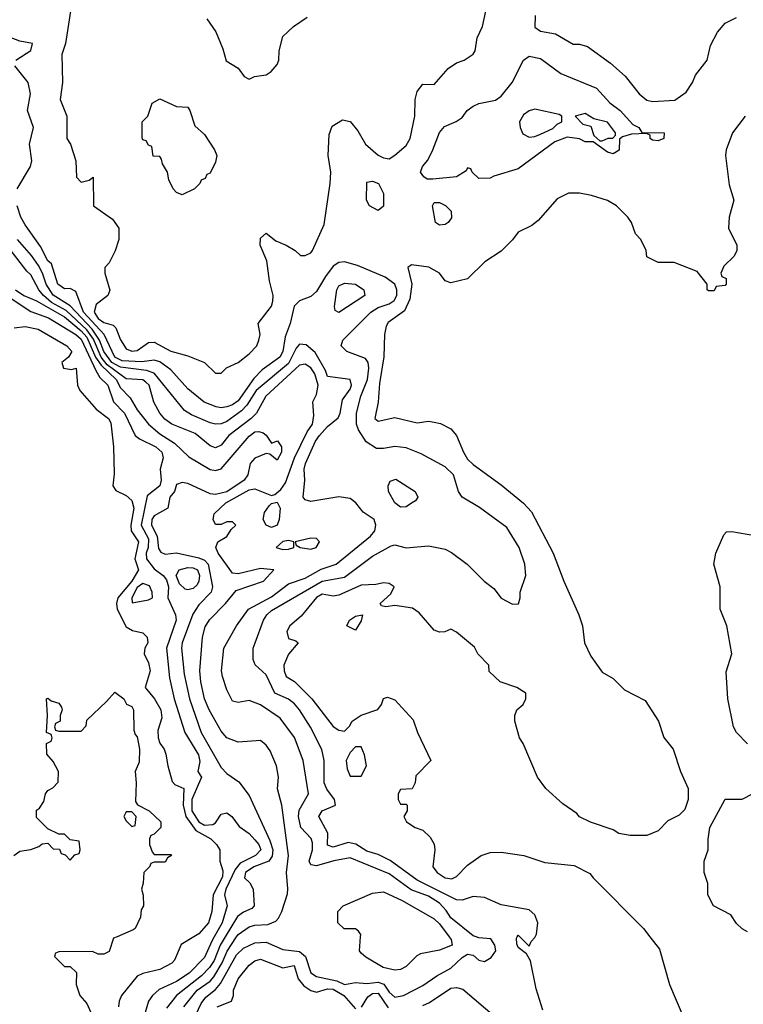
# Model space of a CAD drawing. Header units: inches. Extents: x 1793389 to 1900389, y 320802 to 470796.
# Tile 95 of 256: x 1863170 to 1865755, y 349759 to 353274. Entities that reach past the tile are written whole.
import ezdxf

# ---------------------------------------------------------------- set-up
doc = ezdxf.new("R2010")
doc.units = ezdxf.units.IN
doc.header["$MEASUREMENT"] = 0
doc.layers.add('B8364', color=7, linetype='Continuous')
doc.layers.add('B8365', color=7, linetype='Continuous')

msp = doc.modelspace()

# ---------------------------------------------------------------- linework, layer by layer
at = {"layer": 'B8364', "color": 2}
for points, elevation in [([(1863518, 350000), (1863505.4, 349994.6), (1863490, 349948), (1863470, 349938), (1863450, 349938), (1863430, 349948), (1863310, 349946), (1863298, 349942), (1863294, 349930), (1863330, 349894), (1863350, 349894), (1863372.7, 349872.7), (1863372, 349830), (1863384.7, 349790), (1863410, 349762), (1863424.7, 349730)], 158), ([(1863791.7, 350000), (1863747.2, 349972.8), (1863723.4, 349916.6), (1863714, 349906), (1863670, 349883.6), (1863610, 349869.4), (1863590, 349859.3), (1863534, 349790), (1863524.9, 349770), (1863523, 349750)], 162), ([(1863864.7, 350000), (1863855.8, 349984.2), (1863830, 349926), (1863775.3, 349870), (1863730, 349841), (1863668.1, 349811.9), (1863643.8, 349790), (1863630.4, 349770), (1863618.7, 349730)], 166), ([(1863903.9, 350000), (1863885.6, 349970), (1863864.2, 349915.8), (1863848.1, 349890), (1863819.6, 349860.4), (1863730.3, 349790), (1863694.7, 349745.3)], 170), ([(1863756, 349750), (1863804, 349810), (1863850, 349842), (1863863.3, 349856.7), (1863892.8, 349907.2), (1863910.8, 349949.2), (1863944.7, 350000)], 174), ([(1863799, 349721), (1863818.3, 349761.7), (1863835.2, 349784.8), (1863870, 349812.2), (1863887.1, 349832.9), (1863944.4, 349935.6), (1863970, 349958.9), (1864010, 349978.9), (1864050, 349980.5), (1864110, 349955.1), (1864170, 349947.8), (1864190.8, 349930), (1864210, 349871.8), (1864230, 349857.7), (1864302.9, 349842.9), (1864330, 349829.8), (1864370, 349836.8), (1864410, 349833.1), (1864450, 349838.4), (1864470.6, 349830.6), (1864490, 349802.4), (1864510, 349784.4), (1864540.7, 349790), (1864610, 349826), (1864659.6, 349860.4), (1864710, 349887.8), (1864750, 349926.3), (1864770, 349938), (1864790, 349934), (1864810, 349916.2), (1864830, 349911.6), (1864854.3, 349925.7), (1864870.3, 349950), (1864866.7, 349970), (1864852.5, 349992.5), (1864810, 349996.5), (1864800.2, 350000)], 178), ([(1864703.5, 350000), (1864710.7, 349990), (1864714.8, 349970), (1864670, 349952.3), (1864601.1, 349938.9), (1864588, 349932), (1864550, 349894), (1864530, 349882.7), (1864510, 349880.9), (1864468.7, 349890), (1864406.8, 349926.8), (1864390, 349942), (1864384, 349950), (1864387.8, 350000)], 174), ([(1865038, 349738), (1865014.4, 349814.4), (1864994, 349914), (1864979.8, 349939.8), (1864950, 349962), (1864945.4, 349974.6), (1864944.7, 349995.3), (1864947, 350000)], 182), ([(1864956, 350000), (1864990, 349966), (1864996.9, 349983.1), (1865010, 349998), (1865011, 350000)], 182), ([(1865421, 350000), (1865455.3, 349955.3), (1865491.3, 349830), (1865542.8, 349710)], 186), ([(1863874.8, 349750), (1863926, 349770), (1863933.4, 349790), (1863933.4, 349810), (1863950.7, 349850), (1863990, 349899.3), (1864010, 349914), (1864030, 349920.7), (1864110, 349889.6), (1864150, 349897.2), (1864164.5, 349850), (1864184.4, 349824.4), (1864210, 349807.8), (1864230, 349802.4), (1864270, 349814), (1864290, 349813.2), (1864328.2, 349790), (1864370, 349742.6)], 182), ([(1864391.2, 349748.8), (1864414, 349786), (1864430, 349797.6), (1864450, 349798.7), (1864486.5, 349746.5)], 182), ([(1864610, 349755.1), (1864634, 349766), (1864710, 349816.2), (1864730, 349819.3), (1864752.5, 349812.5), (1864874, 349710)], 182)]:
    msp.add_lwpolyline(points, dxfattribs=dict(at, elevation=elevation))
at = {"layer": 'B8365', "color": 2}
for points, elevation in [([(1863359.9, 353360.1), (1863334, 353190), (1863321, 353150), (1863322.8, 353050), (1863314.8, 352990), (1863338.8, 352930), (1863338, 352850), (1863351, 352830), (1863371.1, 352771.1), (1863372.7, 352712.7), (1863390, 352694), (1863418, 352702), (1863432.7, 352712.7), (1863434, 352610), (1863502, 352562), (1863524.7, 352530), (1863524.7, 352490), (1863511.1, 352448.9), (1863490, 352406), (1863474, 352390), (1863474, 352370), (1863491.6, 352308.4), (1863484.7, 352290), (1863442.7, 352257.2), (1863436.5, 352230), (1863450, 352207.1), (1863470, 352193.1), (1863503.4, 352183.4), (1863514, 352174), (1863530, 352131.3), (1863550, 352098.8), (1863570, 352090.7), (1863590, 352093.4), (1863630, 352122), (1863650, 352123), (1863710, 352090.4), (1863770, 352074.8), (1863830.7, 352050.7), (1863870, 352012), (1863890, 352012), (1863909.1, 352030.9), (1863950, 352051), (1863990, 352081), (1864017.2, 352110), (1864024, 352130), (1864028.7, 352150), (1864022, 352190), (1864070, 352252), (1864074.5, 352270), (1864075.6, 352290), (1864062, 352342), (1864053.1, 352413.1), (1864029, 352470), (1864030, 352494), (1864050, 352512), (1864085.5, 352485.5), (1864122, 352470), (1864154, 352450), (1864172.7, 352432.7), (1864190, 352432), (1864210, 352442), (1864215.3, 352450), (1864257, 352543), (1864279.5, 352690), (1864280.9, 352730), (1864271.8, 352790), (1864275.1, 352864.9), (1864286, 352894), (1864323.1, 352916.9), (1864350, 352911.3), (1864377.3, 352877.3), (1864404.9, 352830), (1864450, 352791), (1864470, 352780.7), (1864490, 352777.3), (1864510, 352790.7), (1864550, 352824.9), (1864564.5, 352850), (1864581.6, 352930), (1864582.7, 352990), (1864590, 353018), (1864610, 353044.7), (1864650, 353042.8), (1864700.1, 353099.9), (1864730, 353121), (1864758, 353130), (1864790, 353152), (1864797.2, 353162.8), (1864804, 353210), (1864822.7, 353250), (1864834.8, 353305.2)], 186), ([(1863838, 353278), (1863870.9, 353230.9), (1863896, 353170), (1863907.5, 353127.5), (1863950, 353102), (1863971.6, 353071.6), (1863990, 353062), (1864008.9, 353071.1), (1864050, 353078), (1864068, 353090), (1864090, 353114), (1864095.3, 353130), (1864096.4, 353163.6), (1864110, 353214), (1864148, 353250), (1864196.5, 353283.5)], 190), ([(1865011, 353290), (1865010, 353247.3), (1865030, 353233.4), (1865084, 353224), (1865147.5, 353187.5), (1865170, 353186.8), (1865198.5, 353178.5), (1865279.8, 353119.8), (1865333.2, 353073.2), (1865382.8, 353010), (1865410, 352987.7), (1865430, 352982), (1865510, 352987.7), (1865550, 353016), (1865573.2, 353050), (1865584.1, 353075.9), (1865625.2, 353130), (1865638, 353182), (1865662, 353230), (1865690, 353262), (1865730, 353282)], 186), ([(1863156.3, 353130), (1863210, 353164), (1863216, 353190), (1863170, 353197.4), (1863130, 353213.8)], 182), ([(1863161.6, 352670), (1863208.2, 352750), (1863213.4, 352770), (1863205.5, 352830), (1863219.1, 352890), (1863198, 352950), (1863208.4, 353010), (1863200.4, 353050), (1863152.2, 353110)], 182), ([(1865761, 352930), (1865716, 352870), (1865694, 352810), (1865690.8, 352790), (1865704.5, 352684.5), (1865721, 352630), (1865704.7, 352570), (1865702, 352530), (1865732, 352470), (1865732, 352450), (1865722, 352430), (1865685.4, 352394.6), (1865674, 352370), (1865678, 352358), (1865694, 352350), (1865694, 352330), (1865690, 352326), (1865658, 352322), (1865650, 352306), (1865630, 352306), (1865626, 352310), (1865626, 352330), (1865590, 352375.3), (1865507.3, 352407.3), (1865450, 352408), (1865410, 352428), (1865408, 352450), (1865388.7, 352490), (1865369, 352510), (1865355.3, 352550), (1865342, 352570), (1865302, 352610), (1865270, 352628.7), (1865212.7, 352647.3), (1865170, 352655.3), (1865130, 352655.3), (1865090, 352635.3), (1865022, 352558), (1864999.8, 352540.2), (1864950, 352515.3), (1864930, 352488), (1864890, 352448), (1864832, 352410), (1864770, 352348.7), (1864710, 352335.3), (1864690, 352342), (1864669, 352370), (1864631.5, 352391.5), (1864570, 352399.3), (1864556, 352390), (1864570.4, 352330), (1864563.6, 352276.4), (1864544.7, 352235.3), (1864486.6, 352193.4), (1864479.5, 352180.5), (1864472.7, 352150), (1864470.3, 352070.3), (1864455.5, 351975.5), (1864450.8, 351909.2), (1864438, 351850), (1864450, 351841), (1864510, 351854), (1864590, 351835.5), (1864630, 351840.5), (1864650, 351838), (1864672.5, 351832.5), (1864710, 351814), (1864730.3, 351790.3), (1864754.9, 351730), (1864770, 351705.5), (1864790, 351686), (1864890, 351614), (1864970, 351547.7), (1864997.7, 351517.7), (1865075.5, 351370), (1865113.4, 351270), (1865167.3, 351150), (1865180.7, 351110), (1865187.3, 351050), (1865210, 351002), (1865250, 350944.7), (1865290, 350922), (1865330, 350882), (1865403.6, 350843.6), (1865451.3, 350770), (1865471.1, 350711.1), (1865504.7, 350670), (1865530.8, 350590.8), (1865558, 350530), (1865558, 350490), (1865545.4, 350454.6), (1865525.4, 350434.6), (1865485.4, 350414.6), (1865450, 350378), (1865410, 350362), (1865350, 350362), (1865310, 350369), (1865290, 350382), (1865208.9, 350408.9), (1865170, 350428), (1865160.2, 350440.2), (1865110, 350475.3), (1865049.4, 350529.4), (1865019, 350570), (1864968.7, 350690), (1864955.3, 350710), (1864938, 350770), (1864938, 350790), (1864946, 350810), (1864968, 350830), (1864978, 350850), (1864978, 350870), (1864946, 350890), (1864886, 350910), (1864847.3, 350947.3), (1864846, 350970), (1864806, 351010), (1864794.6, 351034.6), (1864730, 351088), (1864710, 351098), (1864688.4, 351088.4), (1864670, 351088), (1864650, 351095.3), (1864597.2, 351157.2), (1864573.4, 351173.4), (1864510, 351182.7), (1864478, 351178), (1864462, 351182), (1864458, 351190), (1864496, 351224), (1864508, 351250), (1864490, 351262), (1864470, 351264), (1864442, 351258), (1864390, 351255.6), (1864310, 351219.6), (1864290, 351216.2), (1864250, 351222.9), (1864230, 351211.6), (1864175.5, 351144.5), (1864134.8, 351110), (1864124, 351090), (1864130, 351064.7), (1864156.8, 351056.8), (1864164.7, 351050), (1864130.3, 351009.7), (1864114, 350970), (1864114.4, 350950), (1864122, 350930), (1864151.6, 350911.6), (1864213.4, 350850), (1864290, 350751.3), (1864310, 350738), (1864330, 350734), (1864348.4, 350751.6), (1864358, 350770), (1864390, 350791.3), (1864448.9, 350811.1), (1864462, 350830), (1864469.1, 350850.9), (1864484, 350856), (1864510, 350846), (1864575.2, 350775.2), (1864591, 350730), (1864638, 350630), (1864584.7, 350575.3), (1864582, 350550), (1864571.3, 350528.7), (1864530, 350526), (1864522, 350510), (1864522, 350490), (1864530, 350474), (1864550, 350474), (1864554, 350470), (1864554, 350450), (1864542, 350430), (1864552, 350410), (1864582, 350390), (1864610, 350381), (1864635.8, 350355.8), (1864650, 350331), (1864653, 350310), (1864646, 350250), (1864661, 350230), (1864690, 350210.8), (1864713.3, 350206.7), (1864730, 350214.8), (1864770, 350256), (1864818, 350290), (1864850, 350301), (1864890, 350302.8), (1864970.9, 350290.9), (1865045.4, 350265.4), (1865150, 350254.8), (1865206.4, 350226.4), (1865218, 350210), (1865398, 350030), (1865421, 350000)], 186), ([(1865011, 350000), (1865016, 350010), (1865021, 350050), (1865010, 350078), (1864990, 350096), (1864890, 350114), (1864830, 350140.7), (1864790, 350144), (1864750, 350130.4), (1864730, 350132.2), (1864590, 350202), (1864493, 350273), (1864450, 350294), (1864410, 350305.7), (1864370.2, 350330.2), (1864343.3, 350336.7), (1864290, 350320.4), (1864270, 350326.8), (1864270.5, 350370), (1864238, 350430), (1864250.8, 350450), (1864298, 350470), (1864294.9, 350490), (1864266.6, 350526.6), (1864257.4, 350550), (1864258, 350630), (1864248.9, 350668.9), (1864209.1, 350749.1), (1864170, 350810.4), (1864152, 350832.1), (1864130, 350848.8), (1864081.3, 350870), (1864050, 350934.8), (1864010.7, 350970.7), (1864004, 350990), (1864004, 351030), (1864010.7, 351050), (1864041.3, 351130), (1864052.4, 351150), (1864070, 351164.7), (1864250, 351269.8), (1864330, 351283.5), (1864430, 351359.6), (1864496.5, 351396.5), (1864510, 351399.3), (1864550, 351389.2), (1864630, 351396), (1864690, 351384), (1864712.5, 351372.5), (1864768.7, 351330), (1864829, 351270), (1864863.2, 351243.2), (1864890, 351209), (1864930, 351188), (1864951.6, 351188.4), (1864958, 351210), (1864958, 351230), (1864978, 351290), (1864974.8, 351330), (1864954, 351390), (1864910, 351461), (1864812.5, 351532.5), (1864751, 351570), (1864737.3, 351590), (1864719.1, 351650), (1864690, 351678), (1864604.4, 351724.4), (1864550, 351746), (1864510, 351750.6), (1864470, 351743), (1864443.9, 351743.9), (1864407.2, 351767.2), (1864379.6, 351810), (1864373.6, 351830), (1864373.6, 351870), (1864388, 351930), (1864412.9, 351990), (1864417.3, 352030), (1864414.9, 352050), (1864405.1, 352065.1), (1864338, 352090), (1864318.8, 352110), (1864324, 352130), (1864423.8, 352230), (1864450, 352246.6), (1864490, 352259.7), (1864507.7, 352272.3), (1864516.9, 352290), (1864517.4, 352310), (1864510.3, 352330), (1864475.1, 352355.1), (1864376.3, 352396.3), (1864330, 352410.3), (1864310, 352407.2), (1864290, 352394), (1864262, 352358), (1864230, 352303.8), (1864210, 352286.4), (1864169.5, 352270.5), (1864150, 352251.3), (1864136.2, 352190), (1864118, 352142), (1864109.7, 352090), (1864099.7, 352070), (1864035.9, 352024.1), (1864006.1, 351993.9), (1863950, 351913.4), (1863930, 351899.7), (1863910, 351892.8), (1863890, 351888.8), (1863871.8, 351891.8), (1863829.1, 351909.1), (1863770, 351957.1), (1863710, 352024.9), (1863670, 352052.8), (1863650, 352059.1), (1863606.5, 352053.5), (1863536.5, 352056.5), (1863510.2, 352070), (1863472.2, 352150), (1863398.2, 352230), (1863370, 352304), (1863350, 352314.9), (1863330, 352314), (1863306.3, 352330), (1863283.4, 352403.4), (1863270, 352413.4), (1863244.2, 352464.2), (1863190, 352542), (1863173.7, 352570), (1863161.1, 352610)], 182), ([(1863944.7, 350000), (1863950, 350008), (1863990, 350035.4), (1864010, 350041.7), (1864056.5, 350043.5), (1864084.4, 350055.6), (1864094, 350066), (1864106, 350090), (1864126, 350154), (1864128.2, 350171.8), (1864122.6, 350230), (1864130.5, 350290.5), (1864106.8, 350470), (1864091.1, 350528.9), (1864094.8, 350570), (1864086.8, 350610), (1864064.5, 350664.5), (1864050, 350684.7), (1864030, 350701), (1863950, 350694.8), (1863910, 350710.7), (1863890, 350734), (1863846.7, 350810), (1863830.4, 350850), (1863817, 350910), (1863813.7, 350950), (1863822.4, 351070), (1863833, 351107), (1863847.7, 351132.3), (1863904.9, 351190), (1863943.4, 351236.6), (1864041, 351270), (1864078, 351310), (1864030, 351315.3), (1863950, 351296.3), (1863930, 351298), (1863878.4, 351370), (1863870.7, 351390), (1863878, 351410), (1863910, 351429.3), (1863925.4, 351454.6), (1863942, 351470), (1863930, 351482), (1863910, 351482), (1863890, 351472), (1863870, 351472), (1863861, 351490), (1863864.7, 351510), (1863906.7, 351550), (1863990, 351595.6), (1864010, 351599.7), (1864070, 351576), (1864081, 351579), (1864102.4, 351597.6), (1864119.2, 351620.8), (1864151.3, 351710), (1864197, 351803), (1864215.8, 351830), (1864220.7, 351860.7), (1864217, 351910), (1864230, 351936), (1864235.8, 351970), (1864224.1, 352010), (1864210, 352031.5), (1864190, 352044.4), (1864170, 352040.9), (1864049.7, 351930), (1864015.4, 351870), (1863996.3, 351850), (1863917.6, 351790), (1863890, 351755.5), (1863870, 351746), (1863850, 351752.7), (1863796.5, 351796.5), (1863713.4, 351830), (1863688.4, 351848.4), (1863670.4, 351870), (1863649.1, 351909.1), (1863632.7, 351970), (1863620.8, 351980.8), (1863610, 351988.9), (1863550, 351992.6), (1863482.6, 352042.6), (1863460.6, 352070), (1863433.4, 352133.4), (1863410, 352167.7), (1863335.7, 352235.7), (1863284.2, 352264.2), (1863255.6, 352290), (1863238, 352310), (1863210, 352364), (1863196.1, 352376.1), (1863123.6, 352470)], 174), ([(1864800.2, 350000), (1864790, 350003.7), (1864710, 350067.6), (1864693.9, 350093.8), (1864670, 350119.6), (1864630, 350144.7), (1864568.1, 350168.1), (1864490, 350224.4), (1864350, 350282.4), (1864291.8, 350271.8), (1864230, 350254), (1864210, 350257.3), (1864203.7, 350270), (1864215.8, 350310), (1864216.1, 350336.1), (1864211, 350351), (1864174.6, 350390), (1864166, 350430), (1864168.4, 350451.6), (1864201.3, 350510), (1864183.1, 350630), (1864151.7, 350711.7), (1864100.3, 350780.3), (1864030, 350828), (1863990, 350844), (1863950, 350836), (1863930, 350841), (1863910, 350882), (1863894.8, 350930), (1863890.8, 350950), (1863898.8, 351030), (1863944, 351110), (1863987.7, 351170), (1864070, 351214), (1864130, 351260.5), (1864190, 351281), (1864247.4, 351312.6), (1864300.5, 351330), (1864423, 351430), (1864438.4, 351450), (1864441.6, 351470), (1864436.3, 351490), (1864396.3, 351516.3), (1864370.7, 351550), (1864350, 351565.5), (1864310, 351570.4), (1864210, 351554.4), (1864190, 351560.7), (1864182, 351570), (1864188.9, 351630), (1864186, 351670), (1864190.4, 351690.4), (1864226.9, 351770), (1864240.8, 351790), (1864270, 351822), (1864307, 351853), (1864314.4, 351870), (1864323, 351917), (1864350, 351955.3), (1864354.9, 351970), (1864350.8, 351990), (1864270, 352001), (1864262.5, 352022.5), (1864225.8, 352085.8), (1864193.5, 352113.5), (1864170, 352116.4), (1864158, 352102), (1864130, 352046.7), (1864014.8, 351950), (1863981.4, 351898.6), (1863962.3, 351877.7), (1863910, 351839.6), (1863890, 351831.5), (1863870, 351830.3), (1863850, 351835.3), (1863783.6, 351863.6), (1863758.9, 351878.9), (1863650, 352012.6), (1863622.5, 352022.5), (1863530, 352033.3), (1863499.5, 352050), (1863470, 352089.3), (1863455.3, 352130), (1863428.6, 352170), (1863350, 352252.3), (1863290, 352291.5), (1863264.1, 352330), (1863251.9, 352370), (1863237, 352397), (1863212.5, 352432.5), (1863162, 352490)], 178), ([(1863154.9, 352310), (1863184.4, 352290), (1863230, 352270.2), (1863330, 352214.1), (1863390, 352163.3), (1863410, 352141), (1863441, 352070), (1863460.5, 352040.5), (1863514.8, 351990), (1863530, 351959.5), (1863564.2, 351924.2), (1863590, 351881.6), (1863630.4, 351830), (1863670, 351795.3), (1863722.7, 351762.8), (1863774.2, 351714.2), (1863850, 351668.2), (1863870, 351664.4), (1863889.7, 351670.3), (1863990, 351788), (1864010, 351802.4), (1864024, 351804), (1864039.9, 351799.9), (1864050.8, 351790.8), (1864070, 351762), (1864090.9, 351770.9), (1864104.7, 351750), (1864104.7, 351730), (1864090, 351702), (1864063.1, 351723.1), (1864050, 351725.2), (1864010, 351709.5), (1863992.7, 351690), (1863984.9, 351650), (1863972, 351630), (1863910, 351588.2), (1863870, 351579.2), (1863850, 351581.5), (1863770, 351618.7), (1863750, 351622), (1863730, 351615.3), (1863722.4, 351590), (1863706.4, 351570), (1863698.8, 351530), (1863650, 351503.6), (1863642, 351490), (1863640.7, 351470), (1863660.7, 351430), (1863666.3, 351386.3), (1863673.7, 351373.7), (1863690, 351366.4), (1863730.5, 351370.5), (1863810, 351353.1), (1863830, 351344.6), (1863842.7, 351330), (1863858.5, 351250), (1863853.4, 351230), (1863810, 351185.6), (1863788.5, 351151.5), (1863750.3, 351050), (1863747.7, 351030), (1863758, 350938), (1863776.9, 350850), (1863818, 350730), (1863890, 350604.9), (1863910, 350582.8), (1863953.2, 350553.2), (1863990, 350504.7), (1864063.6, 350343.6), (1864074.4, 350310), (1864072.2, 350287.8), (1864060.5, 350270), (1864006.4, 350250), (1863976.4, 350230), (1863973, 350210), (1863992.3, 350192.3), (1864004.2, 350170), (1864007.7, 350110), (1863999.2, 350100.8), (1863970, 350088.2), (1863947.8, 350072.2), (1863903.9, 350000)], 170), ([(1863139.3, 352279.3), (1863210, 352232.8), (1863272.4, 352210), (1863370, 352150.9), (1863390, 352133.7), (1863441.7, 352021.7), (1863456.7, 351996.7), (1863484.4, 351970), (1863504.9, 351910), (1863544.6, 351870), (1863583, 351790), (1863597.4, 351777.4), (1863655.8, 351750), (1863678, 351730), (1863680.5, 351720.5), (1863682.7, 351710), (1863672.3, 351670), (1863675.5, 351630), (1863670.2, 351610), (1863625.5, 351574.5), (1863604.3, 351470), (1863630, 351421), (1863628.6, 351390), (1863621.5, 351370), (1863623.2, 351350), (1863650, 351313.7), (1863682, 351290), (1863694.4, 351274.4), (1863701.3, 351250), (1863699.3, 351210), (1863727, 351150), (1863728.8, 351130), (1863694.6, 351030), (1863704.9, 350924.9), (1863721.3, 350850), (1863760.3, 350730), (1863808.7, 350650), (1863813.8, 350626.2), (1863806.8, 350590), (1863819.1, 350570), (1863785.1, 350490), (1863784.4, 350450), (1863810, 350410.3), (1863830, 350398.5), (1863859.4, 350400.6), (1863870, 350406.8), (1863890, 350437.6), (1863910, 350443), (1863927.3, 350430), (1863953.5, 350393.5), (1863990, 350368.4), (1864010, 350346.7), (1864024.2, 350330), (1864031.5, 350310), (1864012.2, 350290), (1863957.6, 350262.4), (1863939.3, 350240.7), (1863905.8, 350170), (1863901.7, 350150), (1863910.5, 350110.5), (1863893.2, 350050), (1863864.7, 350000)], 166), ([(1863150, 352174.8), (1863190, 352179.3), (1863236, 352170), (1863338, 352110), (1863356, 352090), (1863344.7, 352070), (1863321, 352050), (1863326.8, 352030), (1863354.6, 352025.4), (1863372, 352030), (1863377.1, 351970), (1863384.9, 351950), (1863443.6, 351883.6), (1863487.7, 351850), (1863495.6, 351835.6), (1863505.5, 351750), (1863507.1, 351652.9), (1863502.8, 351610), (1863513.4, 351593.4), (1863550, 351575.5), (1863570, 351557.3), (1863577.3, 351530), (1863567, 351470), (1863568.5, 351450), (1863593.8, 351410), (1863580.8, 351350), (1863594.9, 351310), (1863570.2, 351270), (1863520.7, 351210), (1863516.2, 351190), (1863518.5, 351170), (1863550, 351107.3), (1863573.1, 351093.1), (1863610, 351084.9), (1863624.9, 351070), (1863627.7, 351050), (1863617.3, 351030), (1863614.8, 351010), (1863630, 350978), (1863636.4, 350950), (1863618, 350890), (1863652, 350850), (1863674.3, 350810), (1863678, 350782), (1863662.9, 350737.1), (1863664.6, 350710), (1863670, 350691), (1863686, 350670), (1863692.5, 350652.5), (1863698.7, 350610), (1863714.9, 350554.9), (1863724.2, 350544.2), (1863756.4, 350530), (1863754.4, 350470), (1863764, 350430), (1863799.3, 350379.3), (1863852.9, 350350), (1863873.4, 350330), (1863885.2, 350310), (1863885.3, 350270), (1863895.8, 350235.8), (1863894.5, 350214.5), (1863861.1, 350150), (1863856, 350090), (1863844.2, 350050), (1863810, 350011.2), (1863791.7, 350000)], 162), ([(1865769.5, 350689.5), (1865730, 350729), (1865719.3, 350750), (1865699.3, 350850), (1865693.6, 350946.4), (1865713.2, 351010), (1865696, 351110), (1865672, 351170), (1865671.6, 351250), (1865649.4, 351330), (1865657, 351370), (1865684.7, 351435.3), (1865694.6, 351445.4), (1865713.2, 351446.8), (1865850, 351423)], 186), ([(1863149.5, 350290), (1863170, 350306), (1863210, 350311.3), (1863238, 350322), (1863250, 350332), (1863270, 350334), (1863290, 350314), (1863312.7, 350312.7), (1863318, 350298), (1863332.7, 350292.7), (1863350, 350274), (1863367.3, 350292.7), (1863382, 350298), (1863386, 350310), (1863382, 350342), (1863350, 350346), (1863330, 350366), (1863310, 350366), (1863270, 350386), (1863230, 350426), (1863230, 350452), (1863240.4, 350459.6), (1863256.4, 350483.6), (1863262, 350510), (1863270, 350522), (1863288.4, 350531.6), (1863308, 350552), (1863308.7, 350590), (1863290, 350626), (1863267.3, 350652.7), (1863266, 350690), (1863282, 350698), (1863286, 350710), (1863282, 350722), (1863266, 350730), (1863269.2, 350790), (1863266, 350850), (1863270, 350852), (1863282, 350842), (1863310, 350834), (1863319.6, 350819.6), (1863322, 350810), (1863314, 350790), (1863314, 350770), (1863298, 350762), (1863294, 350750), (1863298, 350738), (1863310, 350734), (1863390, 350734), (1863407.3, 350752.7), (1863410, 350774), (1863480.4, 350839.6), (1863510, 350874), (1863542, 350850), (1863551.1, 350831.1), (1863570, 350822), (1863576, 350810), (1863578, 350738), (1863582, 350722), (1863590, 350714), (1863598, 350670), (1863596.9, 350623.1), (1863582, 350590), (1863586, 350550), (1863583.6, 350483.6), (1863591.3, 350471.3), (1863632, 350450), (1863674, 350410), (1863674, 350390), (1863650, 350366), (1863638, 350362), (1863634, 350350), (1863634, 350330), (1863643.6, 350303.6), (1863650, 350294), (1863710, 350294), (1863712, 350290), (1863698, 350282), (1863690, 350266), (1863650, 350266), (1863638, 350262), (1863634, 350250), (1863614, 350230), (1863611.6, 350191.6), (1863604.7, 350170), (1863611.6, 350148.4), (1863612, 350110), (1863603.6, 350096.4), (1863602, 350070), (1863582, 350030), (1863575.3, 350024.7), (1863518, 350000)], 158), ([(1865770, 350018), (1865750, 350028), (1865730, 350048), (1865710, 350078), (1865648.7, 350110), (1865628, 350150), (1865628, 350190), (1865615.3, 350230), (1865615.3, 350270), (1865628.7, 350310), (1865628.9, 350348.9), (1865635.3, 350390), (1865690, 350492), (1865750, 350491.3), (1865790, 350512)], 186), ([(1864387.8, 350000), (1864388.4, 350008.4), (1864380.4, 350020.4), (1864370, 350028), (1864328.4, 350028.4), (1864306, 350050), (1864306, 350090), (1864326, 350110), (1864430, 350156), (1864470, 350161), (1864536, 350130), (1864650, 350064), (1864670, 350046.8), (1864703.5, 350000)], 174), ([(1864947, 350000), (1864950, 350006), (1864956, 350000)], 182)]:
    msp.add_lwpolyline(points, dxfattribs=dict(at, elevation=elevation))
for points, elevation in [([(1865450, 352842), (1865430, 352844), (1865422, 352850), (1865422, 352862), (1865408.7, 352868.7), (1865354.8, 352865.2), (1865323.6, 352856.4), (1865312, 352848), (1865310.9, 352809.1), (1865290, 352795.3), (1865270, 352802), (1865218, 352838), (1865190, 352838), (1865170, 352848.7), (1865125.4, 352854.6), (1865082, 352838), (1864950, 352742), (1864863.6, 352716.4), (1864850, 352708.7), (1864810, 352708), (1864786, 352730), (1864782, 352742), (1864770, 352746), (1864764.7, 352735.3), (1864730, 352714), (1864645.2, 352705.2), (1864625.2, 352705.2), (1864613.2, 352713.2), (1864602, 352730), (1864609.2, 352750), (1864627.3, 352772.7), (1864646, 352810), (1864670, 352871.3), (1864686.8, 352893.2), (1864729.1, 352910.9), (1864750, 352924.7), (1864768.7, 352950), (1864790, 352966), (1864810, 352974.8), (1864870, 352986.8), (1864890, 353001), (1864929, 353050), (1864969, 353130), (1864990, 353144.7), (1865030, 353136), (1865102.6, 353082.6), (1865230, 353030.4), (1865277.5, 352977.5), (1865314.8, 352950), (1865360.5, 352900.5), (1865382, 352890), (1865392, 352872), (1865472, 352870), (1865471.3, 352850)], 182), ([(1863750, 352649), (1863730, 352658), (1863718, 352670), (1863703.1, 352703.1), (1863698, 352730), (1863680.4, 352760.4), (1863676.4, 352776.4), (1863670, 352786), (1863647.3, 352787.3), (1863642, 352822), (1863630, 352826), (1863622, 352842), (1863610, 352846), (1863607.3, 352852.7), (1863608, 352910), (1863628, 352930), (1863643.1, 352976.9), (1863670, 352992), (1863730, 352964.7), (1863770, 352962), (1863778, 352950), (1863796, 352896), (1863830, 352864.7), (1863866, 352810), (1863874, 352790), (1863870, 352766), (1863850, 352726), (1863838, 352722), (1863832.7, 352707.3), (1863818, 352702), (1863814, 352690), (1863794, 352670)], 186), ([(1865010, 352955.1), (1864990, 352949.4), (1864970, 352935.1), (1864955.8, 352910), (1864957.6, 352890), (1864967.4, 352867.4), (1864990, 352855.5), (1865010, 352857.3), (1865030, 352866), (1865074, 352886), (1865090, 352902), (1865106, 352910), (1865106, 352930), (1865096.4, 352936.4)], 182), ([(1865190, 352939), (1865154, 352930), (1865181, 352901), (1865210, 352894), (1865221, 352861), (1865242, 352842), (1865250, 352842), (1865271.6, 352851.6), (1865288.4, 352851.6), (1865298, 352862), (1865298, 352870), (1865270, 352909), (1865220.2, 352920.2)], 182), ([(1864450, 352593.2), (1864419, 352610), (1864408.7, 352630), (1864410, 352694), (1864430, 352698), (1864451.3, 352690), (1864470, 352654), (1864470, 352609.2)], 182), ([(1864670, 352541.2), (1864655.3, 352550), (1864644, 352610), (1864650, 352622), (1864670, 352622), (1864690.6, 352610.6), (1864710.6, 352590.6), (1864712.8, 352567.2), (1864701, 352550), (1864690, 352542.7)], 182), ([(1864310, 352229.3), (1864296.4, 352236.4), (1864294, 352250), (1864302.7, 352310), (1864310, 352324.7), (1864330, 352334), (1864369.5, 352330.5), (1864398.8, 352310), (1864402.8, 352290)], 178), ([(1864530, 351534), (1864510, 351549.2), (1864487, 351590), (1864486, 351610), (1864493.6, 351626.4), (1864513.7, 351633.7), (1864582, 351590), (1864592, 351570), (1864583.6, 351556.4), (1864570, 351548), (1864550, 351535.3)], 178), ([(1864070, 351461.6), (1864050, 351469.6), (1864039.3, 351490), (1864044.8, 351515.2), (1864060.7, 351539.3), (1864070, 351546.8), (1864090, 351552), (1864100.5, 351530), (1864097.1, 351490), (1864090, 351469.5)], 174), ([(1864130, 351414.7), (1864110, 351411.2), (1864086, 351390), (1864110, 351382.4), (1864130, 351384.4), (1864148.7, 351390), (1864148.7, 351410)], 178), ([(1864210, 351422.9), (1864154, 351410), (1864158, 351398), (1864172, 351390), (1864210, 351384.2), (1864229, 351390), (1864240.9, 351410), (1864230, 351422.7)], 178), ([(1863770, 351238.4), (1863761.3, 351241.3), (1863740.4, 351260.4), (1863729.3, 351290), (1863739.5, 351310), (1863770, 351318.4), (1863790, 351317.5), (1863804.9, 351310), (1863812.1, 351290), (1863810.2, 351269.8), (1863803.8, 351256.2), (1863790, 351243.6)], 166), ([(1863610, 351261.5), (1863590, 351247), (1863570.8, 351210), (1863572, 351192), (1863630, 351203.2), (1863644.5, 351210), (1863643.5, 351230), (1863633.4, 351253.4)], 166), ([(1864370, 351095.3), (1864338, 351110), (1864348, 351130), (1864370, 351144.7), (1864394, 351150), (1864390, 351128)], 186), ([(1864390, 350678), (1864370, 350678), (1864350, 350658), (1864336, 350630), (1864339.6, 350599.6), (1864350, 350574), (1864390, 350574), (1864408.7, 350610), (1864402, 350650)], 186), ([(1863570, 350446), (1863550, 350446), (1863542, 350430), (1863550, 350414), (1863570, 350394), (1863582, 350398), (1863586, 350430)], 158)]:
    msp.add_lwpolyline(points, close=True, dxfattribs=dict(at, elevation=elevation))

doc.saveas('drawing.dxf')
